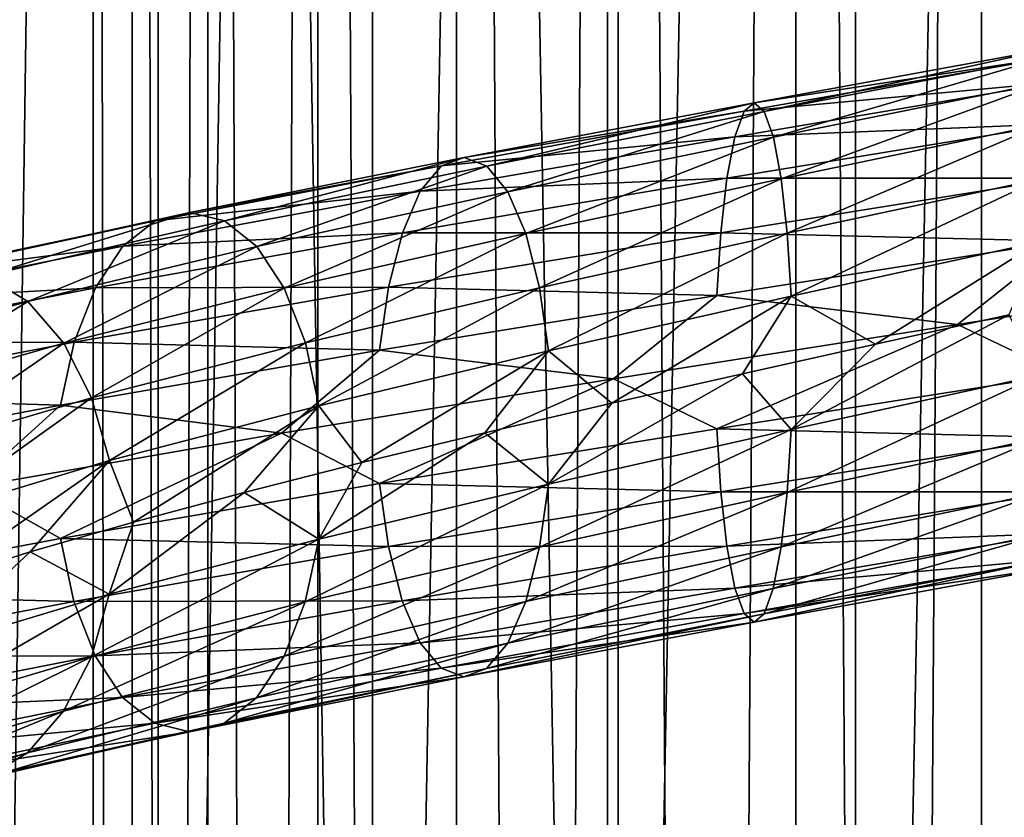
# Model space of a CAD drawing. Header units: metres. Extents: x -109 to 109, y -917 to 389.
# Tile 183 of 256: x -9.15 to 0.22, y -506.52 to -498.92. Entities that reach past the tile are written whole.
import ezdxf

# ---------------------------------------------------------------- set-up
doc = ezdxf.new("R2010")
doc.units = ezdxf.units.M
doc.layers.add('solid_24503124_XXX_01_SW0001', color=7, linetype='CONTINUOUS')
doc.layers.add('solid_24503124_XXX_01_SW0001_01', color=7, linetype='CONTINUOUS')

msp = doc.modelspace()

# ---------------------------------------------------------------- linework, layer by layer
at = {"layer": 'solid_24503124_XXX_01_SW0001'}
for points in [[(-7.834121, -410, -10.374312), (-9.606456, -535, -8.758754), (-9.607092, -410, -8.758067)], [(-9.607066, -410, 8.758096), (-9.606456, -535, 8.758754), (-7.834294, -410, 10.374181)], [(-7.834294, -410, 10.374181), (-9.606456, -535, 8.758754), (-7.834196, -535, 10.374236)], [(-7.834121, -410, -10.374312), (-7.834196, -535, -10.374236), (-9.606456, -535, -8.758754)], [(-7.834294, -410, 10.374181), (-7.834196, -535, 10.374236), (-5.795265, -535, 11.636799)], [(-7.834294, -410, 10.374181), (-5.795265, -535, 11.636799), (-5.794521, -410, 11.637158)], [(-5.794586, -410, -11.637126), (-5.795265, -535, -11.636799), (-7.834196, -535, -10.374236)], [(-5.794586, -410, -11.637126), (-7.834196, -535, -10.374236), (-7.834121, -410, -10.374312)], [(-5.794521, -410, 11.637158), (-5.795265, -535, 11.636799), (-3.557269, -535, 12.503851)], [(-3.557472, -410, -12.503769), (-3.557269, -535, -12.503851), (-5.795265, -535, -11.636799)], [(-3.557472, -410, -12.503769), (-5.795265, -535, -11.636799), (-5.794586, -410, -11.637126)], [(-5.794521, -410, 11.637158), (-3.557269, -535, 12.503851), (-3.557692, -410, 12.503706)], [(-3.557692, -410, 12.503706), (-3.557269, -535, 12.503851), (-1.199402, -410, 12.944548)], [(-1.199508, -410, -12.944538), (-3.557269, -535, -12.503851), (-3.557472, -410, -12.503769)], [(-1.199402, -410, 12.944548), (-3.557269, -535, 12.503851), (-1.198704, -535, 12.944597)], [(-1.199508, -410, -12.944538), (-1.198704, -535, -12.944597), (-3.557269, -535, -12.503851)], [(1.19961, -410, -12.944529), (-1.198704, -535, -12.944597), (-1.199508, -410, -12.944538)], [(1.19961, -410, -12.944529), (1.198704, -535, -12.944597), (-1.198704, -535, -12.944597)], [(-8.453436, -701, -399.111511), (-8.453425, -437, -399.111481), (-8.453425, -437, -400.888519)], [(-8.453436, -701, -400.888489), (-8.453436, -701, -399.111511), (-8.453425, -437, -400.888519)], [(-8.083981, -701, -402.626648), (-8.453436, -701, -400.888489), (-8.453425, -437, -400.888519)], [(-8.453436, -701, -399.111511), (-8.083981, -701, -397.373352), (-8.453425, -437, -399.111481)], [(-8.083981, -701, -402.626648), (-8.453425, -437, -400.888519), (-8.083978, -437, -402.626648)], [(-8.083981, -701, -397.373352), (-8.083978, -437, -397.373352), (-8.453425, -437, -399.111481)], [(-8.083981, -701, -402.626648), (-8.083978, -437, -402.626648), (-7.361266, -437, -404.249908)], [(-7.361216, -701, -404.25), (-8.083981, -701, -402.626648), (-7.361266, -437, -404.249908)], [(-8.083981, -701, -397.373352), (-7.361216, -701, -395.75), (-8.083978, -437, -397.373352)], [(-7.361216, -701, -395.75), (-7.361266, -437, -395.750092), (-8.083978, -437, -397.373352)], [(-7.361216, -701, -404.25), (-7.361266, -437, -404.249908), (-6.316738, -437, -405.687592)], [(-6.316731, -701, -394.312378), (-6.316738, -437, -394.312408), (-7.361266, -437, -395.750092)], [(-7.361216, -701, -395.75), (-6.316731, -701, -394.312378), (-7.361266, -437, -395.750092)], [(-6.316731, -701, -405.687622), (-7.361216, -701, -404.25), (-6.316738, -437, -405.687592)], [(-4.996175, -701, -406.876648), (-6.316738, -437, -405.687592), (-4.996158, -437, -406.876648)], [(-4.996175, -701, -406.876648), (-6.316731, -701, -405.687622), (-6.316738, -437, -405.687592)], [(-4.996175, -701, -393.123352), (-4.996158, -437, -393.123352), (-6.316738, -437, -394.312408)], [(-6.316731, -701, -394.312378), (-4.996175, -701, -393.123352), (-6.316738, -437, -394.312408)], [(-4.996175, -701, -406.876648), (-4.996158, -437, -406.876648), (-3.457402, -437, -407.765076)], [(-3.457262, -701, -407.765137), (-4.996175, -701, -406.876648), (-3.457402, -437, -407.765076)], [(-4.996175, -701, -393.123352), (-3.457262, -701, -392.234863), (-4.996158, -437, -393.123352)], [(-3.457262, -701, -392.234863), (-3.457402, -437, -392.234924), (-4.996158, -437, -393.123352)], [(-3.457262, -701, -407.765137), (-3.457402, -437, -407.765076), (-1.767193, -437, -408.31427)], [(-1.767249, -701, -391.68576), (-1.767193, -437, -391.68573), (-3.457402, -437, -392.234924)], [(-3.457262, -701, -392.234863), (-1.767249, -701, -391.68576), (-3.457402, -437, -392.234924)], [(-1.767249, -701, -408.31424), (-3.457262, -701, -407.765137), (-1.767193, -437, -408.31427)], [(-1.767249, -701, -408.31424), (0, -437, -408.5), (0, -701, -408.5)], [(-1.767249, -701, -408.31424), (-1.767193, -437, -408.31427), (0, -437, -408.5)], [(-1.767249, -701, -391.68576), (0, -701, -391.5), (-1.767193, -437, -391.68573)], [(-1.767193, -437, -391.68573), (0, -701, -391.5), (0, -437, -391.5)], [(1.767249, -701, -391.68576), (1.767193, -437, -391.68573), (0, -437, -391.5)], [(0, -701, -391.5), (1.767249, -701, -391.68576), (0, -437, -391.5)], [(-2.162854, -499.715485, 16.100853), (-4.922809, -500.235962, 15.482535), (-2.257922, -499.795471, 16.808563)], [(-4.706507, -500.317566, 14.802251), (-4.922809, -500.235962, 15.482535), (-2.162854, -499.715485, 16.100853)], [(-2.067821, -499.797089, 15.393401), (-4.706507, -500.317566, 14.802251), (-2.162854, -499.715485, 16.100853)], [(-2.257922, -499.795471, 16.808563), (-5.13919, -500.315948, 16.163067), (-2.346139, -500.037048, 17.465273)], [(-4.922809, -500.235962, 15.482535), (-5.13919, -500.315948, 16.163067), (-2.257922, -499.795471, 16.808563)], [(-4.505953, -500.56076, 14.171498), (-4.706507, -500.317566, 14.802251), (-2.067821, -499.797089, 15.393401)], [(-1.979707, -500.040253, 14.737458), (-4.505953, -500.56076, 14.171498), (-2.067821, -499.797089, 15.393401)], [(-2.346139, -500.037048, 17.465273), (-5.339978, -500.557526, 16.794558), (-2.421189, -500.433533, 18.023964)], [(-5.13919, -500.315948, 16.163067), (-5.339978, -500.557526, 16.794558), (-2.346139, -500.037048, 17.465273)], [(-4.335486, -500.958649, 13.635369), (-4.505953, -500.56076, 14.171498), (-1.979707, -500.040253, 14.737458)], [(-1.904812, -500.438171, 14.179918), (-4.335486, -500.958649, 13.635369), (-1.979707, -500.040253, 14.737458)], [(-4.922809, -500.235962, 15.482535), (-7.533177, -500.758057, 14.393142), (-5.13919, -500.315948, 16.163067)], [(-7.202178, -500.839661, 13.760724), (-7.533177, -500.758057, 14.393142), (-4.922809, -500.235962, 15.482535)], [(-4.706507, -500.317566, 14.802251), (-7.202178, -500.839661, 13.760724), (-4.922809, -500.235962, 15.482535)], [(-5.13919, -500.315948, 16.163067), (-7.864295, -500.838043, 15.025789), (-5.339978, -500.557526, 16.794558)], [(-7.533177, -500.758057, 14.393142), (-7.864295, -500.838043, 15.025789), (-5.13919, -500.315948, 16.163067)], [(-6.895279, -501.082825, 13.174353), (-7.202178, -500.839661, 13.760724), (-4.706507, -500.317566, 14.802251)], [(-4.505953, -500.56076, 14.171498), (-6.895279, -501.082825, 13.174353), (-4.706507, -500.317566, 14.802251)], [(-2.421189, -500.433533, 18.023964), (-5.510797, -500.95401, 17.331793), (-2.47905, -500.951294, 18.4547)], [(-5.339978, -500.557526, 16.794558), (-5.510797, -500.95401, 17.331793), (-2.421189, -500.433533, 18.023964)], [(-4.20422, -501.477417, 13.222528), (-4.335486, -500.958649, 13.635369), (-1.904812, -500.438171, 14.179918)], [(-1.847139, -500.95694, 13.75059), (-4.20422, -501.477417, 13.222528), (-1.904812, -500.438171, 14.179918)], [(-5.339978, -500.557526, 16.794558), (-8.171554, -501.07962, 15.612846), (-5.510797, -500.95401, 17.331793)], [(-7.864295, -500.838043, 15.025789), (-8.171554, -501.07962, 15.612846), (-5.339978, -500.557526, 16.794558)], [(-6.63442, -501.480743, 12.675947), (-6.895279, -501.082825, 13.174353), (-4.505953, -500.56076, 14.171498)], [(-4.335486, -500.958649, 13.635369), (-6.63442, -501.480743, 12.675947), (-4.505953, -500.56076, 14.171498)], [(-7.533177, -500.758057, 14.393142), (-9.916063, -501.281738, 12.869188), (-7.864295, -500.838043, 15.025789)], [(-9.480363, -501.363342, 12.303731), (-9.916063, -501.281738, 12.869188), (-7.533177, -500.758057, 14.393142)], [(-7.202178, -500.839661, 13.760724), (-9.480363, -501.363342, 12.303731), (-7.533177, -500.758057, 14.393142)], [(-7.864295, -500.838043, 15.025789), (-10.351921, -501.361725, 13.434851), (-8.171554, -501.07962, 15.612846)], [(-9.916063, -501.281738, 12.869188), (-10.351921, -501.361725, 13.434851), (-7.864295, -500.838043, 15.025789)], [(-9.076386, -501.606537, 11.779446), (-9.480363, -501.363342, 12.303731), (-7.202178, -500.839661, 13.760724)], [(-6.895279, -501.082825, 13.174353), (-9.076386, -501.606537, 11.779446), (-7.202178, -500.839661, 13.760724)], [(-5.510797, -500.95401, 17.331793), (-8.432951, -501.476105, 16.112282), (-5.642494, -501.471771, 17.745987)], [(-8.171554, -501.07962, 15.612846), (-8.432951, -501.476105, 16.112282), (-5.510797, -500.95401, 17.331793)], [(-6.433548, -501.999512, 12.292155), (-6.63442, -501.480743, 12.675947), (-4.335486, -500.958649, 13.635369)], [(-4.20422, -501.477417, 13.222528), (-6.433548, -501.999512, 12.292155), (-4.335486, -500.958649, 13.635369)], [(-2.47905, -500.951294, 18.4547), (-5.642494, -501.471771, 17.745987), (-2.51628, -501.549896, 18.731853)], [(-5.510797, -500.95401, 17.331793), (-5.642494, -501.471771, 17.745987), (-2.47905, -500.951294, 18.4547)], [(-4.11999, -502.07663, 12.957619), (-4.20422, -501.477417, 13.222528), (-1.847139, -500.95694, 13.75059)], [(-1.810132, -501.556122, 13.475101), (-4.11999, -502.07663, 12.957619), (-1.847139, -500.95694, 13.75059)], [(-8.171554, -501.07962, 15.612846), (-10.756371, -501.603302, 13.95975), (-8.432951, -501.476105, 16.112282)], [(-10.351921, -501.361725, 13.434851), (-10.756371, -501.603302, 13.95975), (-8.171554, -501.07962, 15.612846)], [(-8.733013, -502.004425, 11.333812), (-9.076386, -501.606537, 11.779446), (-6.895279, -501.082825, 13.174353)], [(-6.63442, -501.480743, 12.675947), (-8.733013, -502.004425, 11.333812), (-6.895279, -501.082825, 13.174353)], [(0.771071, -501.031006, 18.885008), (-2.51628, -501.549896, 18.731853), (-0.228347, -501.826416, 18.997715)], [(0.554684, -501.037262, 13.585277), (-1.009068, -502.013306, 13.461369), (-1.810132, -501.556122, 13.475101)], [(0.554684, -501.037262, 13.585277), (0.262649, -501.732819, 13.496994), (-1.009068, -502.013306, 13.461369)], [(-9.076386, -501.606537, 11.779446), (-10.98121, -502.131836, 10.026147), (-9.480363, -501.363342, 12.303731)], [(-8.432951, -501.476105, 16.112282), (-11.100453, -501.999786, 14.406304), (-8.634481, -501.993866, 16.497332)], [(-10.756371, -501.603302, 13.95975), (-11.100453, -501.999786, 14.406304), (-8.432951, -501.476105, 16.112282)], [(-8.468602, -502.523193, 10.990656), (-8.733013, -502.004425, 11.333812), (-6.63442, -501.480743, 12.675947)], [(-5.642494, -501.471771, 17.745987), (-8.634481, -501.993866, 16.497332), (-5.727233, -502.070374, 18.012497)], [(-8.432951, -501.476105, 16.112282), (-8.634481, -501.993866, 16.497332), (-5.642494, -501.471771, 17.745987)], [(-6.433548, -501.999512, 12.292155), (-8.468602, -502.523193, 10.990656), (-6.63442, -501.480743, 12.675947)], [(-6.304655, -502.598724, 12.045886), (-6.433548, -501.999512, 12.292155), (-4.20422, -501.477417, 13.222528)], [(-4.11999, -502.07663, 12.957619), (-6.304655, -502.598724, 12.045886), (-4.20422, -501.477417, 13.222528)], [(-5.642494, -501.471771, 17.745987), (-5.727233, -502.070374, 18.012497), (-2.51628, -501.549896, 18.731853)], [(-2.51628, -501.549896, 18.731853), (-5.727233, -502.070374, 18.012497), (-3.500732, -502.342651, 18.674044)], [(-2.51628, -501.549896, 18.731853), (-3.500732, -502.342651, 18.674044), (-0.228347, -501.826416, 18.997715)], [(-10.565774, -502.529724, 9.646843), (-10.98121, -502.131836, 10.026147), (-9.076386, -501.606537, 11.779446)], [(-8.733013, -502.004425, 11.333812), (-10.565774, -502.529724, 9.646843), (-9.076386, -501.606537, 11.779446)], [(-1.810132, -501.556122, 13.475101), (-3.515672, -502.576019, 13.034163), (-4.11999, -502.07663, 12.957619)], [(-1.810132, -501.556122, 13.475101), (-2.273165, -502.294586, 13.306663), (-3.515672, -502.576019, 13.034163)], [(-1.810132, -501.556122, 13.475101), (-1.009068, -502.013306, 13.461369), (-2.273165, -502.294586, 13.306663)], [(-0.228347, -501.826416, 18.997715), (-3.500732, -502.342651, 18.674044), (-2.516537, -502.820343, 18.733761)], [(-8.634481, -501.993866, 16.497332), (-11.365731, -502.517548, 14.750586), (-8.764153, -502.592468, 16.745089)], [(-11.100453, -501.999786, 14.406304), (-11.365731, -502.517548, 14.750586), (-8.634481, -501.993866, 16.497332)], [(-10.245872, -503.048492, 9.354764), (-10.565774, -502.529724, 9.646843), (-8.733013, -502.004425, 11.333812)], [(-8.468602, -502.523193, 10.990656), (-10.245872, -503.048492, 9.354764), (-8.733013, -502.004425, 11.333812)], [(-8.634481, -501.993866, 16.497332), (-8.764153, -502.592468, 16.745089), (-5.727233, -502.070374, 18.012497)], [(-8.298936, -503.122406, 10.770461), (-8.468602, -502.523193, 10.990656), (-6.433548, -501.999512, 12.292155)], [(-6.304655, -502.598724, 12.045886), (-8.298936, -503.122406, 10.770461), (-6.433548, -501.999512, 12.292155)], [(-1.810389, -502.826599, 13.477008), (-2.273165, -502.294586, 13.306663), (-1.009068, -502.013306, 13.461369)], [(-5.727233, -502.070374, 18.012497), (-8.764153, -502.592468, 16.745089), (-6.660464, -502.859253, 17.793808)], [(-5.727233, -502.070374, 18.012497), (-6.660464, -502.859253, 17.793808), (-3.500732, -502.342651, 18.674044)], [(-4.11999, -502.07663, 12.957619), (-5.89693, -503.140564, 12.143044), (-6.304655, -502.598724, 12.045886)], [(-4.11999, -502.07663, 12.957619), (-4.725653, -502.857666, 12.645509), (-5.89693, -503.140564, 12.143044)], [(-4.11999, -502.07663, 12.957619), (-3.515672, -502.576019, 13.034163), (-4.725653, -502.857666, 12.645509)], [(-4.120573, -503.347076, 12.959453), (-3.515672, -502.576019, 13.034163), (-2.273165, -502.294586, 13.306663)], [(-1.810389, -502.826599, 13.477008), (-4.120573, -503.347076, 12.959453), (-2.273165, -502.294586, 13.306663)], [(-3.500732, -502.342651, 18.674044), (-6.660464, -502.859253, 17.793808), (-5.727816, -503.34082, 18.014332)], [(-3.500732, -502.342651, 18.674044), (-5.727816, -503.34082, 18.014332), (-2.516537, -502.820343, 18.733761)], [(-11.365731, -502.517548, 14.750586), (-11.536422, -503.11615, 14.97211), (-8.764153, -502.592468, 16.745089)], [(-10.040599, -503.647705, 9.167344), (-10.245872, -503.048492, 9.354764), (-8.468602, -502.523193, 10.990656)], [(-8.298936, -503.122406, 10.770461), (-10.040599, -503.647705, 9.167344), (-8.468602, -502.523193, 10.990656)], [(-4.120573, -503.347076, 12.959453), (-4.725653, -502.857666, 12.645509), (-3.515672, -502.576019, 13.034163)], [(-8.764153, -502.592468, 16.745089), (-11.536422, -503.11615, 14.97211), (-9.629752, -503.378906, 16.37768)], [(-8.764153, -502.592468, 16.745089), (-9.629752, -503.378906, 16.37768), (-6.660464, -502.859253, 17.793808)], [(-6.304655, -502.598724, 12.045886), (-8.071013, -503.707306, 10.821581), (-8.298936, -503.122406, 10.770461)], [(-6.304655, -502.598724, 12.045886), (-7.016826, -503.424133, 11.532401), (-8.071013, -503.707306, 10.821581)], [(-6.304655, -502.598724, 12.045886), (-5.89693, -503.140564, 12.143044), (-7.016826, -503.424133, 11.532401)], [(-6.660464, -502.859253, 17.793808), (-9.629752, -503.378906, 16.37768), (-8.765046, -503.862915, 16.746794)], [(-6.660464, -502.859253, 17.793808), (-8.765046, -503.862915, 16.746794), (-5.727816, -503.34082, 18.014332)], [(-6.305547, -503.869171, 12.04759), (-5.89693, -503.140564, 12.143044), (-4.725653, -502.857666, 12.645509)], [(-4.120573, -503.347076, 12.959453), (-6.305547, -503.869171, 12.04759), (-4.725653, -502.857666, 12.645509)], [(-2.516537, -502.820343, 18.733761), (-5.727816, -503.34082, 18.014332), (-2.47953, -503.419525, 18.458271)], [(-4.205312, -503.945679, 13.225963), (-4.120573, -503.347076, 12.959453), (-1.810389, -502.826599, 13.477008)], [(-1.847619, -503.425171, 13.754161), (-4.205312, -503.945679, 13.225963), (-1.810389, -502.826599, 13.477008)], [(-8.298936, -503.122406, 10.770461), (-9.954269, -504.274902, 9.11817), (-10.040599, -503.647705, 9.167344)], [(-8.298936, -503.122406, 10.770461), (-9.052202, -503.990662, 10.015043), (-9.954269, -504.274902, 9.11817)], [(-8.298936, -503.122406, 10.770461), (-8.071013, -503.707306, 10.821581), (-9.052202, -503.990662, 10.015043)], [(-6.305547, -503.869171, 12.04759), (-7.016826, -503.424133, 11.532401), (-5.89693, -503.140564, 12.143044)], [(-9.629752, -503.378906, 16.37768), (-11.537597, -504.386597, 14.973634), (-8.765046, -503.862915, 16.746794)], [(-5.727816, -503.34082, 18.014332), (-8.765046, -503.862915, 16.746794), (-5.643586, -503.940033, 17.749422)], [(-8.300111, -504.392853, 10.771985), (-8.071013, -503.707306, 10.821581), (-7.016826, -503.424133, 11.532401)], [(-6.305547, -503.869171, 12.04759), (-8.300111, -504.392853, 10.771985), (-7.016826, -503.424133, 11.532401)], [(-6.435219, -504.467743, 12.295347), (-6.305547, -503.869171, 12.04759), (-4.120573, -503.347076, 12.959453)], [(-4.205312, -503.945679, 13.225963), (-6.435219, -504.467743, 12.295347), (-4.120573, -503.347076, 12.959453)], [(-5.727816, -503.34082, 18.014332), (-5.643586, -503.940033, 17.749422), (-2.47953, -503.419525, 18.458271)], [(-2.47953, -503.419525, 18.458271), (-5.643586, -503.940033, 17.749422), (-2.421857, -503.938293, 18.028944)], [(-4.337008, -504.46344, 13.640157), (-4.205312, -503.945679, 13.225963), (-1.847619, -503.425171, 13.754161)], [(-1.90548, -503.942932, 14.184896), (-4.337008, -504.46344, 13.640157), (-1.847619, -503.425171, 13.754161)], [(-8.300111, -504.392853, 10.771985), (-9.052202, -503.990662, 10.015043), (-8.071013, -503.707306, 10.821581)], [(-8.765046, -503.862915, 16.746794), (-11.537597, -504.386597, 14.973634), (-8.636152, -504.462097, 16.500525)], [(-8.765046, -503.862915, 16.746794), (-8.636152, -504.462097, 16.500525), (-5.643586, -503.940033, 17.749422)], [(-8.470801, -504.991455, 10.993509), (-8.300111, -504.392853, 10.771985), (-6.305547, -503.869171, 12.04759)], [(-6.435219, -504.467743, 12.295347), (-8.470801, -504.991455, 10.993509), (-6.305547, -503.869171, 12.04759)], [(-5.643586, -503.940033, 17.749422), (-8.636152, -504.462097, 16.500525), (-5.51232, -504.458801, 17.33658)], [(-6.63675, -504.985504, 12.680398), (-6.435219, -504.467743, 12.295347), (-4.205312, -503.945679, 13.225963)], [(-4.337008, -504.46344, 13.640157), (-6.63675, -504.985504, 12.680398), (-4.205312, -503.945679, 13.225963)], [(-5.643586, -503.940033, 17.749422), (-5.51232, -504.458801, 17.33658), (-2.421857, -503.938293, 18.028944)], [(-2.421857, -503.938293, 18.028944), (-5.51232, -504.458801, 17.33658), (-2.346962, -504.336212, 17.471403)], [(-4.507828, -504.859924, 14.177393), (-4.337008, -504.46344, 13.640157), (-1.90548, -503.942932, 14.184896)], [(-1.98053, -504.339447, 14.743588), (-4.507828, -504.859924, 14.177393), (-1.90548, -503.942932, 14.184896)], [(-10.04202, -504.918152, 9.168641), (-9.954269, -504.274902, 9.11817), (-9.052202, -503.990662, 10.015043)], [(-8.300111, -504.392853, 10.771985), (-10.04202, -504.918152, 9.168641), (-9.052202, -503.990662, 10.015043)], [(-5.51232, -504.458801, 17.33658), (-5.341853, -504.856689, 16.800451), (-2.346962, -504.336212, 17.471403)], [(-2.346962, -504.336212, 17.471403), (-5.341853, -504.856689, 16.800451), (-2.258848, -504.579407, 16.81546)], [(-4.708616, -505.101501, 14.808884), (-4.507828, -504.859924, 14.177393), (-1.98053, -504.339447, 14.743588)], [(-2.068747, -504.581024, 15.400299), (-4.708616, -505.101501, 14.808884), (-1.98053, -504.339447, 14.743588)], [(-11.537597, -504.386597, 14.973634), (-11.36793, -504.985809, 14.75344), (-8.636152, -504.462097, 16.500525)], [(-10.248532, -505.516754, 9.357193), (-10.04202, -504.918152, 9.168641), (-8.300111, -504.392853, 10.771985)], [(-8.470801, -504.991455, 10.993509), (-10.248532, -505.516754, 9.357193), (-8.300111, -504.392853, 10.771985)], [(-8.636152, -504.462097, 16.500525), (-11.36793, -504.985809, 14.75344), (-8.435281, -504.980865, 16.116732)], [(-8.736079, -505.509216, 11.33779), (-8.470801, -504.991455, 10.993509), (-6.435219, -504.467743, 12.295347)], [(-6.63675, -504.985504, 12.680398), (-8.736079, -505.509216, 11.33779), (-6.435219, -504.467743, 12.295347)], [(-8.636152, -504.462097, 16.500525), (-8.435281, -504.980865, 16.116732), (-5.51232, -504.458801, 17.33658)], [(-5.51232, -504.458801, 17.33658), (-8.435281, -504.980865, 16.116732), (-5.341853, -504.856689, 16.800451)], [(-6.898147, -505.382019, 13.179832), (-6.63675, -504.985504, 12.680398), (-4.337008, -504.46344, 13.640157)], [(-4.507828, -504.859924, 14.177393), (-6.898147, -505.382019, 13.179832), (-4.337008, -504.46344, 13.640157)], [(-5.341853, -504.856689, 16.800451), (-5.141299, -505.099884, 16.169699), (-2.258848, -504.579407, 16.81546)], [(-2.258848, -504.579407, 16.81546), (-5.141299, -505.099884, 16.169699), (-2.163815, -504.661011, 16.108007)], [(-4.924996, -505.181488, 15.489414), (-4.708616, -505.101501, 14.808884), (-2.068747, -504.581024, 15.400299)], [(-2.163815, -504.661011, 16.108007), (-4.924996, -505.181488, 15.489414), (-2.068747, -504.581024, 15.400299)], [(-5.141299, -505.099884, 16.169699), (-4.924996, -505.181488, 15.489414), (-2.163815, -504.661011, 16.108007)], [(-8.435281, -504.980865, 16.116732), (-8.174421, -505.378784, 15.618326), (-5.341853, -504.856689, 16.800451)], [(-5.341853, -504.856689, 16.800451), (-8.174421, -505.378784, 15.618326), (-5.141299, -505.099884, 16.169699)], [(-7.205405, -505.623596, 13.766891), (-6.898147, -505.382019, 13.179832), (-4.507828, -504.859924, 14.177393)], [(-4.708616, -505.101501, 14.808884), (-7.205405, -505.623596, 13.766891), (-4.507828, -504.859924, 14.177393)], [(-11.36793, -504.985809, 14.75344), (-11.103519, -505.504578, 14.410284), (-8.435281, -504.980865, 16.116732)], [(-8.435281, -504.980865, 16.116732), (-11.103519, -505.504578, 14.410284), (-8.174421, -505.378784, 15.618326)], [(-10.569484, -506.034515, 9.65023), (-10.248532, -505.516754, 9.357193), (-8.470801, -504.991455, 10.993509)], [(-8.736079, -505.509216, 11.33779), (-10.569484, -506.034515, 9.65023), (-8.470801, -504.991455, 10.993509)], [(-9.080161, -505.905701, 11.784345), (-8.736079, -505.509216, 11.33779), (-6.63675, -504.985504, 12.680398)], [(-6.898147, -505.382019, 13.179832), (-9.080161, -505.905701, 11.784345), (-6.63675, -504.985504, 12.680398)], [(-8.174421, -505.378784, 15.618326), (-7.867523, -505.621979, 15.031956), (-5.141299, -505.099884, 16.169699)], [(-5.141299, -505.099884, 16.169699), (-7.867523, -505.621979, 15.031956), (-4.924996, -505.181488, 15.489414)], [(-7.536524, -505.703583, 14.399537), (-7.205405, -505.623596, 13.766891), (-4.708616, -505.101501, 14.808884)], [(-4.924996, -505.181488, 15.489414), (-7.536524, -505.703583, 14.399537), (-4.708616, -505.101501, 14.808884)], [(-7.867523, -505.621979, 15.031956), (-7.536524, -505.703583, 14.399537), (-4.924996, -505.181488, 15.489414)], [(-11.103519, -505.504578, 14.410284), (-10.760146, -505.902466, 13.964649), (-8.174421, -505.378784, 15.618326)], [(-8.174421, -505.378784, 15.618326), (-10.760146, -505.902466, 13.964649), (-7.867523, -505.621979, 15.031956)], [(-9.484612, -506.147278, 12.309245), (-9.080161, -505.905701, 11.784345), (-6.898147, -505.382019, 13.179832)], [(-7.205405, -505.623596, 13.766891), (-9.484612, -506.147278, 12.309245), (-6.898147, -505.382019, 13.179832)], [(-10.985777, -506.431, 10.030317), (-10.569484, -506.034515, 9.65023), (-8.736079, -505.509216, 11.33779)], [(-9.080161, -505.905701, 11.784345), (-10.985777, -506.431, 10.030317), (-8.736079, -505.509216, 11.33779)], [(-10.760146, -505.902466, 13.964649), (-10.35617, -506.14566, 13.440364), (-7.867523, -505.621979, 15.031956)], [(-7.867523, -505.621979, 15.031956), (-10.35617, -506.14566, 13.440364), (-7.536524, -505.703583, 14.399537)], [(-9.920469, -506.227264, 12.874907), (-9.484612, -506.147278, 12.309245), (-7.205405, -505.623596, 13.766891)], [(-7.536524, -505.703583, 14.399537), (-9.920469, -506.227264, 12.874907), (-7.205405, -505.623596, 13.766891)], [(-10.35617, -506.14566, 13.440364), (-9.920469, -506.227264, 12.874907), (-7.536524, -505.703583, 14.399537)], [(-11.475107, -506.672577, 10.477089), (-10.985777, -506.431, 10.030317), (-9.080161, -505.905701, 11.784345)], [(-9.484612, -506.147278, 12.309245), (-11.475107, -506.672577, 10.477089), (-9.080161, -505.905701, 11.784345)]]:
    msp.add_3dface(points, dxfattribs=at)
at = {"layer": 'solid_24503124_XXX_01_SW0001_01'}
for points in [[(-1.199402, -410, 12.944548), (-1.198704, -535, 12.944597), (1.198704, -535, 12.944597)], [(-1.199402, -410, 12.944548), (1.198704, -535, 12.944597), (1.199402, -410, 12.944548)], [(0, -701, -408.5), (0, -437, -408.5), (1.767193, -437, -408.31427)], [(1.767249, -701, -408.31424), (0, -701, -408.5), (1.767193, -437, -408.31427)], [(0.66277, -499.196594, 16.232498), (-2.162854, -499.715485, 16.100853), (0.691902, -499.276581, 16.945993)], [(-2.067821, -499.797089, 15.393401), (-2.162854, -499.715485, 16.100853), (0.66277, -499.196594, 16.232498)], [(0.633649, -499.278198, 15.51926), (-2.067821, -499.797089, 15.393401), (0.66277, -499.196594, 16.232498)], [(0.691902, -499.276581, 16.945993), (-2.257922, -499.795471, 16.808563), (0.718934, -499.518158, 17.608072)], [(-2.162854, -499.715485, 16.100853), (-2.257922, -499.795471, 16.808563), (0.691902, -499.276581, 16.945993)], [(-1.979707, -500.040253, 14.737458), (-2.067821, -499.797089, 15.393401), (0.633649, -499.278198, 15.51926)], [(0.606647, -499.521393, 14.857955), (-1.979707, -500.040253, 14.737458), (0.633649, -499.278198, 15.51926)], [(0.718934, -499.518158, 17.608072), (-2.346139, -500.037048, 17.465273), (0.741932, -499.914642, 18.171333)], [(-2.257922, -499.795471, 16.808563), (-2.346139, -500.037048, 17.465273), (0.718934, -499.518158, 17.608072)], [(-1.904812, -500.438171, 14.179918), (-1.979707, -500.040253, 14.737458), (0.606647, -499.521393, 14.857955)], [(0.583697, -499.919281, 14.295856), (-1.904812, -500.438171, 14.179918), (0.606647, -499.521393, 14.857955)], [(0.741932, -499.914642, 18.171333), (-2.421189, -500.433533, 18.023964), (0.759663, -500.432404, 18.605591)], [(-2.346139, -500.037048, 17.465273), (-2.421189, -500.433533, 18.023964), (0.741932, -499.914642, 18.171333)], [(-1.847139, -500.95694, 13.75059), (-1.904812, -500.438171, 14.179918), (0.583697, -499.919281, 14.295856)], [(0.566024, -500.438049, 13.863018), (-1.847139, -500.95694, 13.75059), (0.583697, -499.919281, 14.295856)], [(0.759663, -500.432404, 18.605591), (-2.47905, -500.951294, 18.4547), (0.771071, -501.031006, 18.885008)], [(-2.421189, -500.433533, 18.023964), (-2.47905, -500.951294, 18.4547), (0.759663, -500.432404, 18.605591)], [(-1.810132, -501.556122, 13.475101), (-1.847139, -500.95694, 13.75059), (0.566024, -500.438049, 13.863018)], [(0.554684, -501.037262, 13.585277), (-1.810132, -501.556122, 13.475101), (0.566024, -500.438049, 13.863018)], [(-2.47905, -500.951294, 18.4547), (-2.51628, -501.549896, 18.731853), (0.771071, -501.031006, 18.885008)], [(0.771071, -501.031006, 18.885008), (-0.228347, -501.826416, 18.997715), (3.041666, -501.313141, 18.754723)], [(3.041666, -501.313141, 18.754723), (-0.228347, -501.826416, 18.997715), (0.77115, -502.301453, 18.886932)], [(-1.810389, -502.826599, 13.477008), (-1.009068, -502.013306, 13.461369), (0.262649, -501.732819, 13.496994)], [(0.554763, -502.307709, 13.587199), (-1.810389, -502.826599, 13.477008), (0.262649, -501.732819, 13.496994)], [(-0.228347, -501.826416, 18.997715), (-2.516537, -502.820343, 18.733761), (0.77115, -502.301453, 18.886932)], [(0.77115, -502.301453, 18.886932), (-2.516537, -502.820343, 18.733761), (0.75981, -502.900665, 18.60919)], [(-1.847619, -503.425171, 13.754161), (-1.810389, -502.826599, 13.477008), (0.554763, -502.307709, 13.587199)], [(0.566171, -502.906311, 13.866618), (-1.847619, -503.425171, 13.754161), (0.554763, -502.307709, 13.587199)], [(-2.516537, -502.820343, 18.733761), (-2.47953, -503.419525, 18.458271), (0.75981, -502.900665, 18.60919)], [(0.75981, -502.900665, 18.60919), (-2.47953, -503.419525, 18.458271), (0.742137, -503.419434, 18.176352)], [(-1.90548, -503.942932, 14.184896), (-1.847619, -503.425171, 13.754161), (0.566171, -502.906311, 13.866618)], [(0.583902, -503.424072, 14.300876), (-1.90548, -503.942932, 14.184896), (0.566171, -502.906311, 13.866618)], [(-2.47953, -503.419525, 18.458271), (-2.421857, -503.938293, 18.028944), (0.742137, -503.419434, 18.176352)], [(0.742137, -503.419434, 18.176352), (-2.421857, -503.938293, 18.028944), (0.719187, -503.817322, 17.614254)], [(-1.98053, -504.339447, 14.743588), (-1.90548, -503.942932, 14.184896), (0.583902, -503.424072, 14.300876)], [(0.6069, -503.820557, 14.864135), (-1.98053, -504.339447, 14.743588), (0.583902, -503.424072, 14.300876)], [(-2.421857, -503.938293, 18.028944), (-2.346962, -504.336212, 17.471403), (0.719187, -503.817322, 17.614254)], [(0.719187, -503.817322, 17.614254), (-2.346962, -504.336212, 17.471403), (0.692186, -504.060516, 16.952948)], [(-2.068747, -504.581024, 15.400299), (-1.98053, -504.339447, 14.743588), (0.6069, -503.820557, 14.864135)], [(0.633932, -504.062134, 15.526215), (-2.068747, -504.581024, 15.400299), (0.6069, -503.820557, 14.864135)], [(-2.346962, -504.336212, 17.471403), (-2.258848, -504.579407, 16.81546), (0.692186, -504.060516, 16.952948)], [(0.692186, -504.060516, 16.952948), (-2.258848, -504.579407, 16.81546), (0.663064, -504.14212, 16.23971)], [(-2.163815, -504.661011, 16.108007), (-2.068747, -504.581024, 15.400299), (0.633932, -504.062134, 15.526215)], [(0.663064, -504.14212, 16.23971), (-2.163815, -504.661011, 16.108007), (0.633932, -504.062134, 15.526215)], [(-2.258848, -504.579407, 16.81546), (-2.163815, -504.661011, 16.108007), (0.663064, -504.14212, 16.23971)]]:
    msp.add_3dface(points, dxfattribs=at)

doc.saveas('drawing.dxf')
